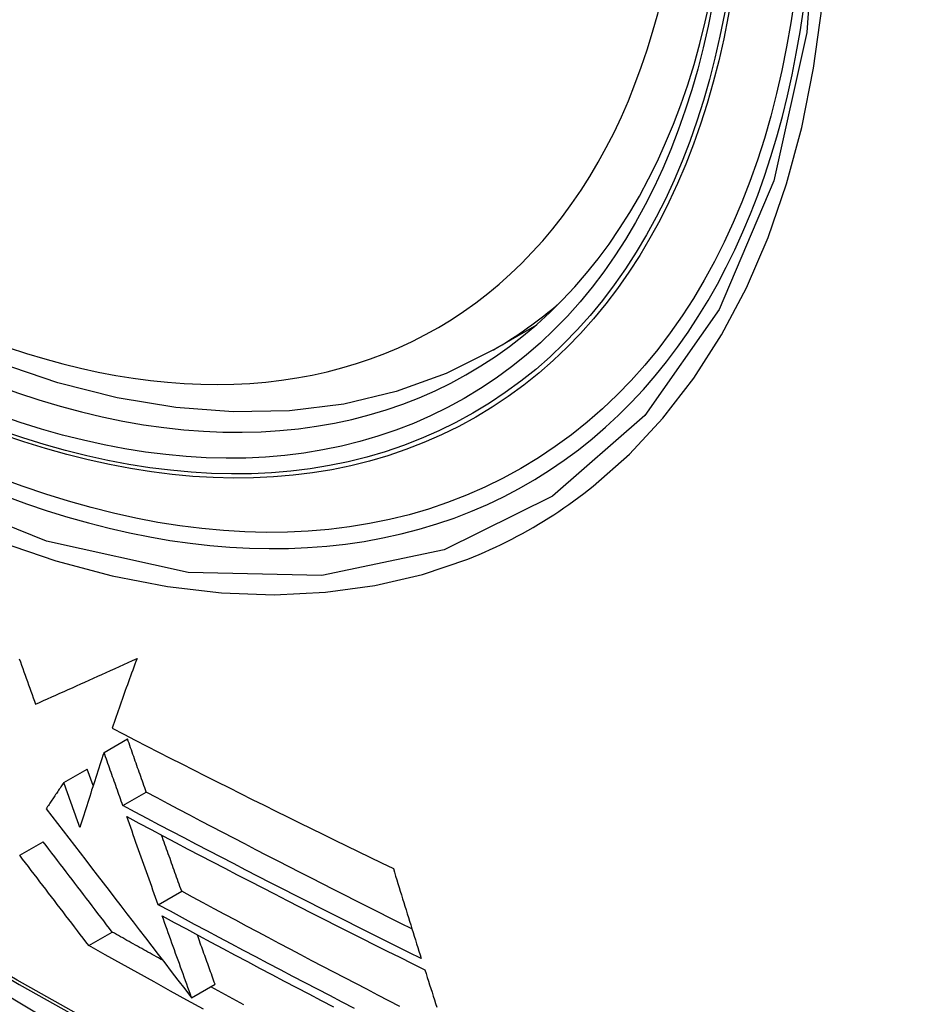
# Model space of a CAD drawing. Header units: inches. Extents: x 290.3 to 341.8, y 105.1 to 164.8.
# Tile 22 of 58: x 291.186 to 291.409, y 148.306 to 148.554. Entities that reach past the tile are written whole.
import ezdxf

# ---------------------------------------------------------------- set-up
doc = ezdxf.new("R2010")
doc.units = ezdxf.units.IN
doc.header["$MEASUREMENT"] = 0
doc.layers.add('Visible Edges(ANSI)', color=7, linetype='Continuous', lineweight=25)
doc.layers.add('Visible Tangent Edges(ANSI)', color=7, linetype='Continuous', lineweight=25)

msp = doc.modelspace()

# ---------------------------------------------------------------- linework, layer by layer
at = {"layer": 'Visible Edges(ANSI)'}
for p, q in [((291.30548, 148.47076), (291.31579, 148.4767)), ((291.20766, 148.36971), (291.21354, 148.3731)), ((291.19755, 148.36211), (291.20344, 148.36551)), ((291.20493, 148.36138), (291.20344, 148.36551)), ((291.21239, 148.35634), (291.21828, 148.35973)), ((291.18649, 148.34388), (291.19239, 148.34728)), ((291.22127, 148.33145), (291.22716, 148.33484)), ((291.20384, 148.32118), (291.20974, 148.32458)), ((291.22965, 148.30809), (291.23554, 148.31149)), ((291.22965, 148.3081), (291.22965, 148.30809))]:
    msp.add_line(p, q, dxfattribs=at)
at = {"layer": 'Visible Edges(ANSI)', "flags": 128}
for points in [[(291.30548, 148.47076), (291.2936, 148.46483), (291.28104, 148.4603), (291.26787, 148.45717), (291.2542, 148.45546), (291.24011, 148.45517), (291.22568, 148.45626), (291.21098, 148.45872), (291.19606, 148.4625), (291.18101, 148.46757), (291.16586, 148.47391), (291.1507, 148.48147), (291.13556, 148.49021), (291.12052, 148.50008), (291.10563, 148.51103), (291.09096, 148.52303), (291.07656, 148.536), (291.0625, 148.5499), (291.04883, 148.56465)], [(290.89976, 148.53011), (290.93557, 148.49598), (290.97195, 148.46325), (291.00884, 148.43197), (291.04619, 148.40219), (291.08396, 148.37397), (291.12211, 148.34735), (291.16057, 148.32239), (291.19932, 148.29914), (291.23831, 148.27764), (291.27748, 148.25794), (291.31681, 148.24009), (291.35624, 148.22414), (291.39573, 148.21014), (291.43524, 148.19814), (291.47471, 148.1882), (291.51411, 148.18037)], [(291.18636, 148.39322), (291.18665, 148.3924), (291.18695, 148.39158), (291.18724, 148.39076), (291.18753, 148.38994), (291.18783, 148.38913), (291.18812, 148.38831), (291.18841, 148.38749), (291.18871, 148.38668), (291.189, 148.38586), (291.18929, 148.38504), (291.18958, 148.38423), (291.18987, 148.38341), (291.19017, 148.3826), (291.19046, 148.38179)], [(291.19046, 148.38179), (291.19147, 148.38224), (291.19248, 148.38269), (291.1935, 148.38315), (291.19453, 148.38361), (291.19555, 148.38407), (291.19659, 148.38453), (291.19762, 148.38499), (291.19866, 148.38546), (291.19971, 148.38593), (291.20076, 148.38641), (291.20181, 148.38688), (291.20287, 148.38736), (291.20394, 148.38784), (291.205, 148.38832), (291.20608, 148.38881), (291.20715, 148.38929), (291.20824, 148.38979), (291.20932, 148.39028), (291.21042, 148.39078), (291.21151, 148.39127), (291.21262, 148.39178), (291.21372, 148.39228), (291.21484, 148.39279), (291.21595, 148.3933)], [(291.21595, 148.3933), (291.21568, 148.39256), (291.2154, 148.39182), (291.21513, 148.39108), (291.21486, 148.39034), (291.21459, 148.38961), (291.21432, 148.38887), (291.21405, 148.38813), (291.21378, 148.3874), (291.21352, 148.38667), (291.21326, 148.38593), (291.21299, 148.3852), (291.21273, 148.38447), (291.21247, 148.38374), (291.21221, 148.38301), (291.21196, 148.38229), (291.2117, 148.38156), (291.21145, 148.38084), (291.2112, 148.38011), (291.21095, 148.37939), (291.2107, 148.37867), (291.21045, 148.37795), (291.2102, 148.37723), (291.20995, 148.37652), (291.20971, 148.3758)], [(291.20971, 148.3758), (291.21261, 148.37429), (291.21552, 148.37279), (291.21844, 148.37128), (291.22136, 148.36978), (291.22429, 148.36829), (291.22723, 148.36679), (291.23016, 148.3653), (291.2331, 148.36381), (291.23605, 148.36233), (291.239, 148.36085), (291.24195, 148.35937), (291.2449, 148.3579), (291.24785, 148.35643), (291.25081, 148.35496), (291.25376, 148.3535), (291.25672, 148.35204), (291.25967, 148.35059), (291.26263, 148.34914), (291.26558, 148.3477), (291.26853, 148.34625), (291.27148, 148.34482), (291.27443, 148.34339), (291.27737, 148.34196), (291.28031, 148.34054)], [(291.21828, 148.35973), (291.21808, 148.36028), (291.21788, 148.36084), (291.21769, 148.36139), (291.21749, 148.36195), (291.21729, 148.36251), (291.21709, 148.36306), (291.2169, 148.36362), (291.2167, 148.36418), (291.2165, 148.36473), (291.2163, 148.36529), (291.21611, 148.36585), (291.21591, 148.36641), (291.21571, 148.36696), (291.21551, 148.36752), (291.21532, 148.36808), (291.21512, 148.36864), (291.21492, 148.36919), (291.21472, 148.36975), (291.21453, 148.37031), (291.21433, 148.37087), (291.21413, 148.37142), (291.21394, 148.37198), (291.21374, 148.37254), (291.21354, 148.3731)], [(291.20766, 148.36971), (291.20739, 148.36892), (291.20713, 148.36812), (291.20687, 148.36733), (291.20661, 148.36654), (291.20635, 148.36575), (291.20609, 148.36496), (291.20584, 148.36417), (291.20558, 148.36338), (291.20532, 148.36259), (291.20507, 148.3618), (291.20482, 148.36102), (291.20456, 148.36023), (291.20431, 148.35944), (291.20406, 148.35866), (291.20381, 148.35787), (291.20356, 148.35709), (291.20331, 148.35631), (291.20307, 148.35553), (291.20282, 148.35475), (291.20258, 148.35397), (291.20233, 148.3532), (291.20209, 148.35242), (291.20185, 148.35165), (291.20161, 148.35088)], [(291.21239, 148.35634), (291.2122, 148.35689), (291.212, 148.35745), (291.2118, 148.358), (291.2116, 148.35856), (291.21141, 148.35912), (291.21121, 148.35967), (291.21101, 148.36023), (291.21081, 148.36079), (291.21062, 148.36135), (291.21042, 148.3619), (291.21022, 148.36246), (291.21002, 148.36302), (291.20983, 148.36357), (291.20963, 148.36413), (291.20943, 148.36469), (291.20923, 148.36525), (291.20904, 148.3658), (291.20884, 148.36636), (291.20864, 148.36692), (291.20844, 148.36748), (291.20825, 148.36803), (291.20805, 148.36859), (291.20785, 148.36915), (291.20766, 148.36971)], [(291.19755, 148.36211), (291.19736, 148.36184), (291.19718, 148.36156), (291.19699, 148.36129), (291.19681, 148.36102), (291.19662, 148.36074), (291.19644, 148.36047), (291.19625, 148.36019), (291.19607, 148.35992), (291.19588, 148.35964), (291.1957, 148.35937), (291.19551, 148.3591), (291.19533, 148.35882), (291.19515, 148.35855), (291.19496, 148.35827), (291.19478, 148.358), (291.19459, 148.35773), (291.19441, 148.35745), (291.19423, 148.35718), (291.19405, 148.35691), (291.19386, 148.35664), (291.19368, 148.35636), (291.1935, 148.35609), (291.19332, 148.35582), (291.19314, 148.35555)], [(291.20161, 148.35088), (291.20144, 148.35135), (291.20127, 148.35182), (291.2011, 148.35228), (291.20093, 148.35275), (291.20076, 148.35322), (291.20059, 148.35369), (291.20042, 148.35416), (291.20025, 148.35462), (291.20009, 148.35509), (291.19992, 148.35556), (291.19975, 148.35603), (291.19958, 148.3565), (291.19941, 148.35696), (291.19924, 148.35743), (291.19907, 148.3579), (291.1989, 148.35837), (291.19873, 148.35884), (291.19856, 148.35931), (291.19839, 148.35977), (291.19823, 148.36024), (291.19806, 148.36071), (291.19789, 148.36118), (291.19772, 148.36165), (291.19755, 148.36211)], [(291.28499, 148.32536), (291.28217, 148.32677), (291.27936, 148.32818), (291.27655, 148.32959), (291.27374, 148.33101), (291.27093, 148.33242), (291.26812, 148.33384), (291.26532, 148.33526), (291.26252, 148.33669), (291.25972, 148.33811), (291.25693, 148.33954), (291.25414, 148.34097), (291.25135, 148.3424), (291.24857, 148.34383), (291.24579, 148.34527), (291.24302, 148.34671), (291.24025, 148.34815), (291.23749, 148.34959), (291.23473, 148.35103), (291.23198, 148.35247), (291.22923, 148.35392), (291.22648, 148.35537), (291.22374, 148.35682), (291.22101, 148.35827), (291.21828, 148.35973)], [(291.19314, 148.35555), (291.19454, 148.35371), (291.19596, 148.35188), (291.19737, 148.35004), (291.19879, 148.34819), (291.20021, 148.34634), (291.20164, 148.34449), (291.20308, 148.34262), (291.20452, 148.34074), (291.20598, 148.33885), (291.20744, 148.33695), (291.20892, 148.33503), (291.21041, 148.33309), (291.21191, 148.33114), (291.21343, 148.32917), (291.21496, 148.32718), (291.21651, 148.32517), (291.21808, 148.32313), (291.21967, 148.32107), (291.22127, 148.31898), (291.2229, 148.31686), (291.22455, 148.31472), (291.22623, 148.31254), (291.22793, 148.31034), (291.22965, 148.3081)], [(291.28733, 148.31792), (291.28416, 148.31949), (291.28099, 148.32107), (291.27783, 148.32265), (291.27467, 148.32423), (291.27151, 148.32581), (291.26835, 148.3274), (291.2652, 148.32899), (291.26205, 148.33058), (291.2589, 148.33217), (291.25576, 148.33377), (291.25263, 148.33536), (291.2495, 148.33696), (291.24637, 148.33856), (291.24326, 148.34017), (291.24015, 148.34177), (291.23704, 148.34338), (291.23394, 148.34499), (291.23085, 148.3466), (291.22776, 148.34821), (291.22468, 148.34983), (291.2216, 148.35145), (291.21853, 148.35308), (291.21546, 148.3547), (291.21239, 148.35634)], [(291.21338, 148.35357), (291.21644, 148.35194), (291.2195, 148.35031), (291.22257, 148.34868), (291.22565, 148.34706), (291.22873, 148.34543), (291.23182, 148.34382), (291.23492, 148.3422), (291.23802, 148.34059), (291.24113, 148.33897), (291.24424, 148.33736), (291.24736, 148.33576), (291.25048, 148.33415), (291.25361, 148.33255), (291.25674, 148.33095), (291.25987, 148.32935), (291.26301, 148.32776), (291.26616, 148.32616), (291.2693, 148.32458), (291.27245, 148.32299), (291.2756, 148.3214), (291.27876, 148.31982), (291.28191, 148.31825), (291.28507, 148.31667), (291.28822, 148.3151)], [(291.22127, 148.33145), (291.22094, 148.33237), (291.22061, 148.33328), (291.22028, 148.3342), (291.21995, 148.33512), (291.21963, 148.33604), (291.2193, 148.33696), (291.21897, 148.33788), (291.21864, 148.33881), (291.21831, 148.33973), (291.21798, 148.34065), (291.21765, 148.34157), (291.21732, 148.3425), (291.21699, 148.34342), (291.21666, 148.34434), (291.21633, 148.34527), (291.216, 148.34619), (291.21567, 148.34711), (291.21535, 148.34804), (291.21502, 148.34896), (291.21469, 148.34988), (291.21436, 148.3508), (291.21403, 148.35173), (291.2137, 148.35265), (291.21338, 148.35357)], [(291.20974, 148.32458), (291.20902, 148.32551), (291.20831, 148.32644), (291.20759, 148.32738), (291.20687, 148.32832), (291.20615, 148.32926), (291.20543, 148.3302), (291.20471, 148.33114), (291.20399, 148.33209), (291.20327, 148.33304), (291.20254, 148.33398), (291.20182, 148.33493), (291.20109, 148.33588), (291.20037, 148.33683), (291.19964, 148.33778), (291.19891, 148.33873), (291.19819, 148.33968), (291.19746, 148.34063), (291.19674, 148.34158), (291.19601, 148.34253), (291.19528, 148.34348), (291.19456, 148.34443), (291.19383, 148.34538), (291.19311, 148.34633), (291.19239, 148.34728)], [(291.22716, 148.33484), (291.22695, 148.33542), (291.22674, 148.33601), (291.22653, 148.33659), (291.22632, 148.33718), (291.22611, 148.33776), (291.2259, 148.33835), (291.22569, 148.33893), (291.22548, 148.33952), (291.22527, 148.34011), (291.22506, 148.34069), (291.22485, 148.34128), (291.22464, 148.34187), (291.22444, 148.34245), (291.22423, 148.34304), (291.22402, 148.34363), (291.22381, 148.34421), (291.2236, 148.3448), (291.22339, 148.34539), (291.22318, 148.34598), (291.22297, 148.34656), (291.22276, 148.34715), (291.22255, 148.34774), (291.22234, 148.34833), (291.22213, 148.34891)], [(291.20384, 148.32118), (291.20312, 148.32211), (291.20241, 148.32305), (291.20169, 148.32399), (291.20098, 148.32492), (291.20026, 148.32586), (291.19954, 148.32681), (291.19881, 148.32775), (291.19809, 148.32869), (291.19737, 148.32964), (291.19664, 148.33059), (291.19592, 148.33153), (291.1952, 148.33248), (291.19447, 148.33343), (291.19374, 148.33438), (291.19302, 148.33533), (291.19229, 148.33628), (291.19156, 148.33723), (291.19084, 148.33818), (291.19011, 148.33913), (291.18939, 148.34008), (291.18866, 148.34103), (291.18794, 148.34198), (291.18721, 148.34293), (291.18649, 148.34388)], [(291.28031, 148.34054), (291.2806, 148.33959), (291.28088, 148.33865), (291.28117, 148.3377), (291.28146, 148.33675), (291.28175, 148.33581), (291.28204, 148.33486), (291.28233, 148.33392), (291.28262, 148.33297), (291.28292, 148.33203), (291.28321, 148.33109), (291.2835, 148.33014), (291.28379, 148.3292), (291.28409, 148.32826), (291.28438, 148.32731), (291.28467, 148.32637), (291.28497, 148.32543), (291.28526, 148.32449), (291.28556, 148.32355), (291.28585, 148.32261), (291.28615, 148.32167), (291.28644, 148.32073), (291.28674, 148.31979), (291.28703, 148.31885), (291.28733, 148.31792)], [(291.28191, 148.30593), (291.27915, 148.30735), (291.27638, 148.30878), (291.27362, 148.31022), (291.27087, 148.31165), (291.26811, 148.31308), (291.26536, 148.31452), (291.26261, 148.31596), (291.25986, 148.3174), (291.25711, 148.31885), (291.25437, 148.32029), (291.25163, 148.32174), (291.2489, 148.32319), (291.24617, 148.32464), (291.24344, 148.32609), (291.24072, 148.32754), (291.238, 148.329), (291.23528, 148.33046), (291.23257, 148.33192), (291.22986, 148.33338), (291.22716, 148.33484)], [(291.27053, 148.3054), (291.26743, 148.30701), (291.26433, 148.30862), (291.26123, 148.31023), (291.25813, 148.31185), (291.25504, 148.31347), (291.25195, 148.31509), (291.24886, 148.31671), (291.24578, 148.31834), (291.2427, 148.31997), (291.23962, 148.3216), (291.23655, 148.32324), (291.23348, 148.32488), (291.23042, 148.32652), (291.22737, 148.32816), (291.22432, 148.3298), (291.22127, 148.33145)], [(291.22227, 148.32866), (291.22531, 148.32701), (291.22836, 148.32537), (291.23141, 148.32373), (291.23446, 148.32209), (291.23752, 148.32045), (291.24059, 148.31882), (291.24366, 148.31719), (291.24673, 148.31555), (291.24981, 148.31392), (291.2529, 148.3123), (291.25599, 148.31067), (291.25908, 148.30905), (291.26217, 148.30743), (291.26527, 148.30582)], [(291.22965, 148.30809), (291.22935, 148.30895), (291.22904, 148.3098), (291.22873, 148.31066), (291.22842, 148.31151), (291.22812, 148.31237), (291.22781, 148.31323), (291.2275, 148.31408), (291.22719, 148.31494), (291.22688, 148.3158), (291.22658, 148.31666), (291.22627, 148.31751), (291.22596, 148.31837), (291.22565, 148.31923), (291.22534, 148.32009), (291.22503, 148.32094), (291.22473, 148.3218), (291.22442, 148.32266), (291.22411, 148.32352), (291.2238, 148.32438), (291.2235, 148.32523), (291.22319, 148.32609), (291.22288, 148.32695), (291.22257, 148.32781), (291.22227, 148.32866)], [(291.22241, 148.31751), (291.22188, 148.3178), (291.22135, 148.3181), (291.22082, 148.31839), (291.22029, 148.31868), (291.21976, 148.31898), (291.21923, 148.31927), (291.2187, 148.31957), (291.21818, 148.31986), (291.21765, 148.32015), (291.21712, 148.32045), (291.21659, 148.32074), (291.21606, 148.32104), (291.21553, 148.32133), (291.21501, 148.32163), (291.21448, 148.32192), (291.21395, 148.32222), (291.21342, 148.32251), (291.2129, 148.32281), (291.21237, 148.3231), (291.21184, 148.3234), (291.21132, 148.32369), (291.21079, 148.32399), (291.21026, 148.32428), (291.20974, 148.32458)], [(291.23554, 148.31149), (291.23536, 148.312), (291.23517, 148.31252), (291.23499, 148.31304), (291.2348, 148.31355), (291.23462, 148.31407), (291.23443, 148.31459), (291.23424, 148.3151), (291.23406, 148.31562), (291.23387, 148.31614), (291.23369, 148.31665), (291.2335, 148.31717), (291.23331, 148.31769), (291.23313, 148.31821), (291.23294, 148.31872), (291.23276, 148.31924), (291.23257, 148.31976), (291.23238, 148.32028), (291.2322, 148.3208), (291.23201, 148.32131), (291.23182, 148.32183), (291.23164, 148.32235), (291.23145, 148.32287), (291.23127, 148.32339), (291.23108, 148.3239)], [(291.23261, 148.30525), (291.22849, 148.30751), (291.22437, 148.30978), (291.22025, 148.31205), (291.21614, 148.31432), (291.21203, 148.3166), (291.20793, 148.31889), (291.20384, 148.32118)], [(291.28822, 148.3151), (291.28852, 148.31416), (291.28882, 148.31322), (291.28912, 148.31228), (291.28942, 148.31134), (291.28972, 148.3104), (291.29002, 148.30946), (291.29032, 148.30852), (291.29062, 148.30758), (291.29093, 148.30665), (291.29123, 148.30571)], [(291.24274, 148.30633), (291.23998, 148.30784), (291.23722, 148.30935), (291.23446, 148.31086)]]:
    msp.add_lwpolyline(points, dxfattribs=at)
at = {"layer": 'Visible Edges(ANSI)'}
msp.add_ellipse((291.1385, 148.73579), major_axis=(0.15963, -0.2772), ratio=0.578093, dxfattribs=at)
msp.add_ellipse((291.14198, 148.73779), major_axis=(0.15718, -0.27294), ratio=0.578093, start_param=2.362013, end_param=7.062765, dxfattribs=at)
at = {"layer": 'Visible Tangent Edges(ANSI)', "flags": 128}
for points in [[(291.38694, 148.59185), (291.38413, 148.55047), (291.37582, 148.51323), (291.36214, 148.48092), (291.34347, 148.45429), (291.32027, 148.43401), (291.29307, 148.42057), (291.26238, 148.41414), (291.2288, 148.41488), (291.19319, 148.42277), (291.15631, 148.43763), (291.11897, 148.45917), (291.08213, 148.48681), (291.04645, 148.52007), (291.01282, 148.55813)], [(291.33052, 148.43655), (291.3396, 148.44459), (291.34801, 148.45363), (291.35573, 148.46363), (291.36271, 148.47455), (291.36895, 148.48635), (291.3744, 148.49899), (291.37904, 148.51244), (291.38285, 148.52663), (291.38583, 148.54151), (291.38796, 148.55705)], [(291.01126, 148.55499), (291.02417, 148.53953), (291.03748, 148.52472), (291.05114, 148.5106), (291.06509, 148.49724), (291.07927, 148.48471), (291.09363, 148.47303), (291.10813, 148.46223), (291.12273, 148.45236), (291.13739, 148.44342), (291.15208, 148.43546), (291.16671, 148.42852), (291.18121, 148.42263), (291.19555, 148.4178), (291.20968, 148.41404), (291.22356, 148.41136), (291.23716, 148.40977), (291.25041, 148.40928), (291.26328, 148.4099), (291.27568, 148.41161), (291.2876, 148.41439), (291.299, 148.41825)], [(290.89633, 148.53516), (290.91961, 148.51278), (290.94314, 148.49099), (290.9669, 148.46983), (290.99086, 148.44932), (291.01499, 148.42948), (291.03927, 148.41035), (291.06366, 148.39194), (291.08814, 148.37428), (291.11268, 148.35738), (291.13724, 148.34126), (291.1618, 148.32595), (291.18636, 148.31143), (291.21091, 148.29771), (291.23545, 148.28478), (291.25996, 148.27267), (291.28442, 148.26137), (291.3088, 148.25091), (291.33306, 148.24129), (291.3572, 148.23253), (291.38122, 148.22461), (291.40508, 148.21755), (291.42877, 148.21136)], [(291.42741, 148.21303), (291.40382, 148.21914), (291.38006, 148.22612), (291.35614, 148.23396), (291.33208, 148.24265), (291.30791, 148.2522), (291.28361, 148.2626), (291.25923, 148.27384), (291.23479, 148.2859), (291.21031, 148.29878), (291.18583, 148.31247), (291.16133, 148.32695), (291.13683, 148.34224), (291.11232, 148.35833), (291.08784, 148.37521), (291.06341, 148.39286), (291.03907, 148.41126), (291.01485, 148.43038), (290.99078, 148.4502), (290.96688, 148.4707), (290.94319, 148.49184), (290.91973, 148.5136), (290.89651, 148.53596)], [(291.299, 148.41825), (291.30041, 148.41882), (291.30182, 148.4194), (291.30322, 148.42001), (291.30461, 148.42063), (291.306, 148.42126), (291.30737, 148.42192), (291.30873, 148.42259), (291.31009, 148.42327), (291.31144, 148.42398), (291.31278, 148.4247), (291.3141, 148.42544), (291.31542, 148.42619), (291.31674, 148.42696), (291.31804, 148.42775), (291.31933, 148.42856), (291.32061, 148.42938), (291.32188, 148.43022), (291.32315, 148.43107), (291.3244, 148.43194), (291.32565, 148.43283), (291.32688, 148.43374), (291.32811, 148.43466), (291.32932, 148.43559), (291.33052, 148.43655)]]:
    msp.add_lwpolyline(points, dxfattribs=at)
at = {"layer": 'Visible Tangent Edges(ANSI)'}
for centre, major_axis, start_param, end_param in [((291.14099, 148.73722), (-0.17285, 0.30015), 5.049711, 10.658253), ((291.14094, 148.73719), (0.1503, -0.261), 4.099688, 6.899754), ((291.14929, 148.742), (0.15619, -0.27123), 0, 0.112305)]:
    msp.add_ellipse(centre, major_axis=major_axis, ratio=0.578093, start_param=start_param, end_param=end_param, dxfattribs=at)
for centre, major_axis in [((291.14158, 148.73756), (-0.17078, 0.29656)), ((291.13861, 148.73585), (0.16238, -0.28198)), ((291.1385, 148.73579), (-0.16178, 0.28094))]:
    msp.add_ellipse(centre, major_axis=major_axis, ratio=0.578093, dxfattribs=at)

doc.saveas('drawing.dxf')
